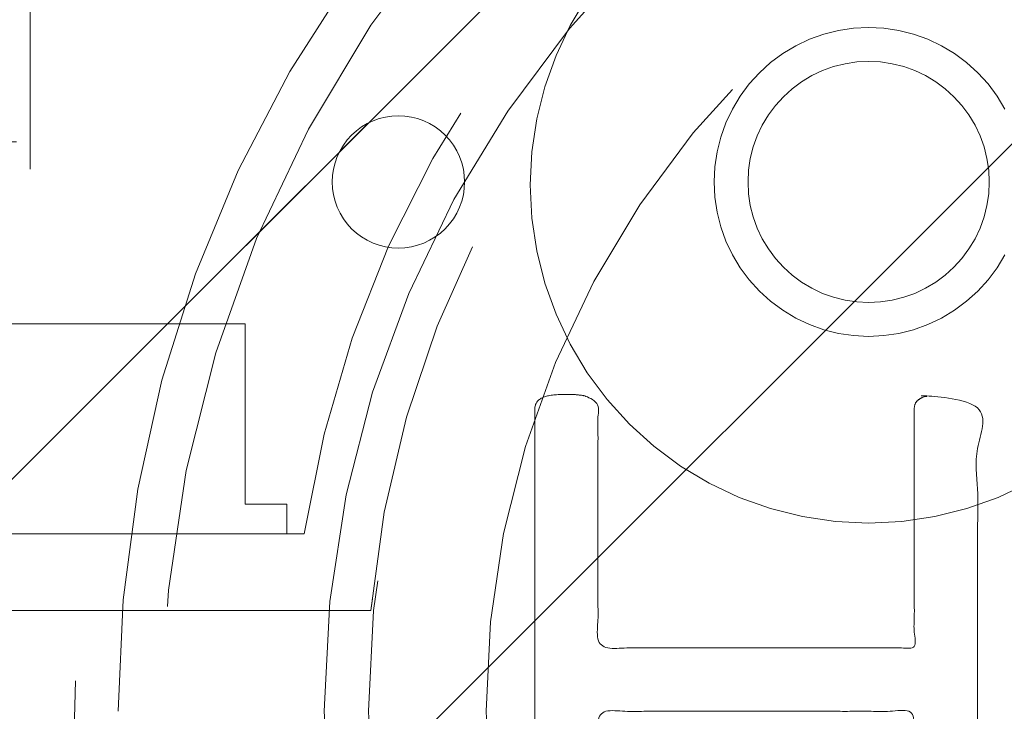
# Model space of a CAD drawing. Header units: inches. Extents: x -463 to -294, y -230 to 12.
# Tile 10 of 68: x -401.183 to -399.866, y 5.161 to 6.087. Entities that reach past the tile are written whole.
import ezdxf

# ---------------------------------------------------------------- set-up
doc = ezdxf.new("R2010")
doc.units = ezdxf.units.IN
doc.header["$LTSCALE"] = 32
doc.header["$MEASUREMENT"] = 0
doc.linetypes.add('Dash Style-1', pattern=[0.083328, 0.041656, -0.041672])
for name, color, linetype, lineweight in [('DashLine', 7, 'Dash Style-1', 13), ('DashLineFill', 7, 'Dash Style-1', 13), ('Metal-DeskStructure', 7, 'Continuous', 13), ('None', 7, 'Continuous', 18), ('SolidLine', 7, 'Continuous', 15), ('Wood_1-H', 7, 'Continuous', 13)]:
    doc.layers.add(name, color=color, linetype=linetype, lineweight=lineweight)
pattern_1 = [(45, (0, 0), (-1.61301565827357, 1.935715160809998), []), (45, (-1.0608, 1.0608), (-0.4723460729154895, 0.4167612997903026), [])]

# ---------------------------------------------------------------- blocks, each defined once
blk = doc.blocks.new('1BRPFY-Leg_Plate (2D)')
at = {"layer": 'DashLineFill', "linetype": 'Continuous', "lineweight": 13}
h = blk.add_hatch(dxfattribs=at)
h.set_pattern_fill('Steel', color=253, style=0, pattern_type=2)
h.set_pattern_definition(pattern_1)
edge = h.paths.add_edge_path()
edge.add_arc((-1.704724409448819, -1.704724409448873), 0.125984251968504, 179.9999999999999, 269.9999999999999)
edge.add_line((-1.704724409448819, -1.830708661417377), (1.704724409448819, -1.830708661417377))
edge.add_arc((1.704724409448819, -1.704724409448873), 0.125984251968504, 270.0000000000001, 360.0000000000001)
edge.add_line((1.830708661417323, -1.704724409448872), (1.830708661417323, 1.704724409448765))
edge.add_arc((1.704724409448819, 1.704724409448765), 0.1259842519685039, 0, 90)
edge.add_line((1.704724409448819, 1.830708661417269), (-1.704724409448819, 1.830708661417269))
edge.add_arc((-1.704724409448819, 1.704724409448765), 0.1259842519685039, 90, 180)
edge.add_line((-1.830708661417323, 1.704724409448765), (-1.830708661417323, -1.704724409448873))
at = {"layer": 'DashLineFill', "flags": 128}
blk.add_lwpolyline([(-1.830708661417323, -1.704724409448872, 0.414213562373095), (-1.704724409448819, -1.830708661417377), (1.704724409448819, -1.830708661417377, 0.414213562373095), (1.830708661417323, -1.704724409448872), (1.830708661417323, 1.704724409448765, 0.414213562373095), (1.704724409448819, 1.830708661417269), (-1.704724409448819, 1.830708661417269, 0.414213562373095), (-1.830708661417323, 1.704724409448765)], format="xyb", close=True, dxfattribs=at)
at = {"layer": 'SolidLine', "flags": 128}
blk.add_lwpolyline([(-0.5263745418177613, 0.6112270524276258), (-0.5368025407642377, 0.5938289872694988), (-0.5488856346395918, 0.5775368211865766), (-0.5625074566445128, 0.5625074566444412), (-0.5775368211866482, 0.5488856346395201), (-0.5938289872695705, 0.5368025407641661), (-0.6112270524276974, 0.5263745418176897), (-0.6295634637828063, 0.5177020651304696), (-0.6486616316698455, 0.5108686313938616), (-0.668337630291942, 0.5059400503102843), (-0.6884019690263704, 0.502963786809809), (-0.7086614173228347, 0.5019685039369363), (-0.728920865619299, 0.502963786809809), (-0.7489852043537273, 0.5059400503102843), (-0.7686612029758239, 0.5108686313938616), (-0.7877593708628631, 0.5177020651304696), (-0.8060957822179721, 0.5263745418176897), (-0.823493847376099, 0.5368025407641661), (-0.8397860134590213, 0.5488856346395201), (-0.8548153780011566, 0.5625074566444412), (-0.8684372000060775, 0.5775368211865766), (-0.8805202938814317, 0.5938289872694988), (-0.8909482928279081, 0.6112270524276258), (-0.8996207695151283, 0.6295634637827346), (-0.9064542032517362, 0.6486616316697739), (-0.9113827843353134, 0.6683376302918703), (-0.9143590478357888, 0.6884019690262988), (-0.9153543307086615, 0.7086614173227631), (-0.9143590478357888, 0.7289208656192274), (-0.9113827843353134, 0.7489852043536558), (-0.9064542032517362, 0.7686612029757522), (-0.8996207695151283, 0.7877593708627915), (-0.8909482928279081, 0.8060957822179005), (-0.8805202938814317, 0.8234938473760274), (-0.8684372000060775, 0.8397860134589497), (-0.8548153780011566, 0.854815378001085), (-0.8397860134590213, 0.868437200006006), (-0.823493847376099, 0.8805202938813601), (-0.8060957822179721, 0.8909482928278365), (-0.7877593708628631, 0.8996207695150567), (-0.7686612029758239, 0.9064542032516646), (-0.7489852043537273, 0.9113827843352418), (-0.728920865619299, 0.9143590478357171), (-0.7086614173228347, 0.9153543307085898), (-0.6884019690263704, 0.9143590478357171), (-0.668337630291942, 0.9113827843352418), (-0.6486616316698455, 0.9064542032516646), (-0.6295634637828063, 0.8996207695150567), (-0.6112270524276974, 0.8909482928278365), (-0.5938289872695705, 0.8805202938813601), (-0.5775368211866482, 0.868437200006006), (-0.5625074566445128, 0.854815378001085), (-0.5488856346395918, 0.8397860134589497), (-0.5368025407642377, 0.8234938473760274), (-0.5263745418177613, 0.8060957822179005)], dxfattribs=at)
blk = doc.blocks.new('1BRPX5-Util_Bkt_Sm-F (2D)')
at = {"layer": 'DashLineFill', "linetype": 'Continuous', "lineweight": 13}
h = blk.add_hatch(dxfattribs=at)
h.set_pattern_fill('Steel', color=253, style=0, pattern_type=2)
h.set_pattern_definition(pattern_1)
edge = h.paths.add_edge_path()
edge.add_line((-4.468503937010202, 4.413385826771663), (-3.12992125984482, 4.413385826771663))
edge.add_line((-3.12992125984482, 4.413385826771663), (-3.12992125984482, -1.854330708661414))
edge.add_line((-3.12992125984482, -1.854330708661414), (-4.468503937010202, -1.854330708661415))
edge.add_line((-4.468503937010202, -1.854330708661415), (-4.468503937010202, -1.988188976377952))
edge.add_line((-4.468503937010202, -1.988188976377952), (-2.421259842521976, -1.988188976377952))
edge.add_line((-2.421259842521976, -1.988188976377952), (-2.421259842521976, -2.366141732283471))
edge.add_arc((-2.303149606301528, -2.366141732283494), 0.1181102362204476, 179.9999999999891, 270.000000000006)
edge.add_line((-2.303149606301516, -2.484251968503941), (2.303149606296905, -2.484251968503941))
edge.add_arc((2.303149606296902, -2.366141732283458), 0.1181102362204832, 270.0000000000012, 359.9999999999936)
edge.add_line((2.421259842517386, -2.366141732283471), (2.421259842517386, -1.988188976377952))
edge.add_line((2.421259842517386, -1.988188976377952), (4.468503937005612, -1.988188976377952))
edge.add_line((4.468503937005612, -1.988188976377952), (4.468503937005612, -1.854330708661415))
edge.add_line((4.468503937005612, -1.854330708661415), (3.12992125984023, -1.854330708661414))
edge.add_line((3.12992125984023, -1.854330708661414), (3.12992125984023, 4.413385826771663))
edge.add_line((3.12992125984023, 4.413385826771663), (4.468503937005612, 4.413385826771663))
edge.add_line((4.468503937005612, 4.413385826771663), (4.468503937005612, 4.547244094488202))
edge.add_line((4.468503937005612, 4.547244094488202), (2.421259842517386, 4.547244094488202))
edge.add_line((2.421259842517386, 4.547244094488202), (2.421259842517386, 4.925196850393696))
edge.add_arc((2.303149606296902, 4.925196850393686), 0.1181102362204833, 5.365542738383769e-12, 89.99999999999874)
edge.add_line((2.303149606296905, 5.043307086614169), (-2.303149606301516, 5.043307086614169))
edge.add_arc((-2.303149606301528, 4.92519685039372), 0.1181102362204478, 89.99999999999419, 180.0000000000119)
edge.add_line((-2.421259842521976, 4.925196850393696), (-2.421259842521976, 4.547244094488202))
edge.add_line((-2.421259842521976, 4.547244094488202), (-4.468503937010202, 4.547244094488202))
edge.add_line((-4.468503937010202, 4.547244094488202), (-4.468503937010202, 4.413385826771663))
at = {"layer": 'SolidLine', "flags": 128}
blk.add_lwpolyline([(-0.495233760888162, 0.3054293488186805), (-0.5353992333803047, 0.2864324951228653), (-0.5772333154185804, 0.2714640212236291), (-0.6203331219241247, 0.2606680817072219), (-0.6642835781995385, 0.2541486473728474), (-0.7086614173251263, 0.2519685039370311), (-0.7530392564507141, 0.2541486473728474), (-0.7969897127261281, 0.2606680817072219), (-0.8400895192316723, 0.2714640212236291), (-0.881923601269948, 0.2864324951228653), (-0.9220890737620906, 0.3054293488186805), (-0.9601991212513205, 0.3282716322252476), (-0.995886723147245, 0.3547393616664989), (-1.028808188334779, 0.3845776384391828), (-1.058646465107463, 0.4174991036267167), (-1.085114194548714, 0.4531867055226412), (-1.107956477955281, 0.4912967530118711), (-1.126953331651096, 0.5314622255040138), (-1.141921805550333, 0.5732963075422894), (-1.15271774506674, 0.6163961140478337), (-1.159237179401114, 0.6603465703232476), (-1.161417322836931, 0.7047244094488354), (-1.159237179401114, 0.7491022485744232), (-1.15271774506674, 0.7930527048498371), (-1.141921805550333, 0.8361525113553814), (-1.126953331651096, 0.877986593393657), (-1.107956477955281, 0.9181520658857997), (-1.085114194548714, 0.9562621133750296)], dxfattribs=at)
blk = doc.blocks.new('Slate-LegBrace (2D)')
at = {"layer": 'DashLineFill', "linetype": 'Continuous', "lineweight": 13}
h = blk.add_hatch(dxfattribs=at)
h.set_pattern_fill('Steel', color=253, style=0, pattern_type=2)
h.set_pattern_definition(pattern_1)
edge = h.paths.add_edge_path()
edge.add_line((-2.199587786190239, 0.1351515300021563), (-1.374775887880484, 0.1351515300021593))
edge.add_arc((3.636636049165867e-15, 0.01355418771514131), 1.380142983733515, 5.054592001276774, 174.9454079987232, ccw=False)
edge.add_line((1.374775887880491, 0.1351515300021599), (2.199718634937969, 0.1351515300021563))
edge.add_arc((6.542437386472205e-05, 0.01705725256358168), 2.202821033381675, 3.07312710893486, 176.9268728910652)
h = blk.add_hatch(dxfattribs=at)
h.set_pattern_fill('Steel', color=253, style=0, pattern_type=2)
h.set_pattern_definition(pattern_1)
edge = h.paths.add_edge_path()
edge.add_line((-2.191696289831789, 0.2375138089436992), (-1.463739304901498, 0.2375137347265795))
edge.add_arc((6.542437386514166e-05, 0.017041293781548), 1.480314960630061, 8.565281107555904, 171.4347188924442, ccw=False)
edge.add_line((1.463870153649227, 0.2375137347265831), (2.191827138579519, 0.2375138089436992))
edge.add_line((2.191827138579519, 0.2375138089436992), (2.19971863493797, 0.1351515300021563))
edge.add_line((2.19971863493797, 0.1351515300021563), (1.374775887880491, 0.1351515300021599))
edge.add_arc((3.356894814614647e-15, 0.01355418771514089), 1.380142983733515, 5.054592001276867, 174.9454079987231)
edge.add_line((-1.374775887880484, 0.1351515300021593), (-2.19958778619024, 0.1351515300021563))
edge.add_line((-2.19958778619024, 0.1351515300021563), (-2.191696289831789, 0.2375138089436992))
h = blk.add_hatch(dxfattribs=at)
h.set_pattern_fill('Steel', color=253, style=0, pattern_type=2)
h.set_pattern_definition(pattern_1)
h.paths.add_polyline_path([(-2.186309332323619, -0.2676096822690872), (-2.186309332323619, -0.2375137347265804), (-1.992015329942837, -0.2375137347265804), (-1.992015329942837, -0.02575645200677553), (-1.988265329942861, -0.02575645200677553), (-1.988265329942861, 0.7034311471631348), (-1.929210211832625, 0.762486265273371), (-1.734820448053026, 0.762486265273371), (-1.67576532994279, 0.7034311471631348), (-1.67576532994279, -0.02575645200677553), (-1.672015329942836, -0.02575645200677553), (-1.672015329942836, -0.2375137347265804), (-1.477721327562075, -0.2375137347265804), (-1.477721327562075, -0.2676096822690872)])
h = blk.add_hatch(dxfattribs=at)
h.set_pattern_fill('Steel', color=253, style=0, pattern_type=2)
h.set_pattern_definition(pattern_1)
h.paths.add_polyline_path([(-2.177118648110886, 0.237513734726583), (-2.177118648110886, 0.2775137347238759), (-2.1211904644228, 0.2775137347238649), (-2.1211904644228, 0.5187637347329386), (-1.542840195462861, 0.5187637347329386), (-1.542840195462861, 0.2775137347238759), (-1.486912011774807, 0.2775137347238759), (-1.486912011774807, 0.237513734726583)])
at = {"layer": 'DashLineFill', "flags": 128}
for points in [[(-2.199587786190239, 0.1351515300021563), (-1.374775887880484, 0.1351515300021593, -0.9154551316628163), (1.374775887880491, 0.1351515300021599), (2.199718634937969, 0.1351515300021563, 0.9477524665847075)], [(-2.191696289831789, 0.2375138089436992), (-1.463739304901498, 0.2375137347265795, -0.8606629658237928), (1.463870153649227, 0.2375137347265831), (2.191827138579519, 0.2375138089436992), (2.19971863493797, 0.1351515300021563), (1.374775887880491, 0.1351515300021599, 0.9154551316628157), (-1.374775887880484, 0.1351515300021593), (-2.19958778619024, 0.1351515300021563)]]:
    blk.add_lwpolyline(points, format="xyb", close=True, dxfattribs=at)
for points in [[(-2.186309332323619, -0.2676096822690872), (-2.186309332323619, -0.2375137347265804), (-1.992015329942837, -0.2375137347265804), (-1.992015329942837, -0.02575645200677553), (-1.988265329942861, -0.02575645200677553), (-1.988265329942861, 0.7034311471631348), (-1.929210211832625, 0.762486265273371), (-1.734820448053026, 0.762486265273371), (-1.67576532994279, 0.7034311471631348), (-1.67576532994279, -0.02575645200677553), (-1.672015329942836, -0.02575645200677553), (-1.672015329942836, -0.2375137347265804), (-1.477721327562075, -0.2375137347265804), (-1.477721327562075, -0.2676096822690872)], [(-2.177118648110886, 0.237513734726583), (-2.177118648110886, 0.2775137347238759), (-2.1211904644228, 0.2775137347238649), (-2.1211904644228, 0.5187637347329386), (-1.542840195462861, 0.5187637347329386), (-1.542840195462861, 0.2775137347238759), (-1.486912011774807, 0.2775137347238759), (-1.486912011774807, 0.237513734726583)]]:
    blk.add_lwpolyline(points, close=True, dxfattribs=at)
blk = doc.blocks.new('TLLegSleeve (2D)')
at = {"layer": 'DashLineFill', "linetype": 'Continuous', "lineweight": 13}
h = blk.add_hatch(dxfattribs=at)
h.set_pattern_fill('Steel', color=253, style=0, pattern_type=2)
h.set_pattern_definition(pattern_1)
edge = h.paths.add_edge_path()
edge.add_line((1.08267716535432, 1.402343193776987), (1.08267716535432, 2.913385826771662))
edge.add_arc((-1.707523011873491e-13, 2.913385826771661), 1.08267716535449, 4.479377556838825e-14, 180)
edge.add_line((-1.082677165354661, 2.913385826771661), (-1.08267716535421, 1.402343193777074))
edge.add_arc((-1.332267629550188e-15, 2.886579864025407e-15), 1.771653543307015, 127.6698869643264, 412.330113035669)
edge.add_line((1.08267716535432, 1.402343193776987), (1.08267716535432, 1.402343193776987))
edge = h.paths.add_edge_path()
edge.add_arc((1.665334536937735e-15, 2.91338582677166), 0.7480314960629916, 180, 360)
edge.add_arc((1.665334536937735e-15, 2.91338582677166), 0.7480314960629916, 9.54166404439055e-15, 180)
edge.add_line((-0.7480314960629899, 2.91338582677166), (-0.7480314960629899, 2.91338582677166))
edge = h.paths.add_edge_path()
edge.add_arc((-1.723066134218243e-13, 5.70119602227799e-16), 1.437007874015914, 180, 360)
edge.add_arc((-1.723066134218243e-13, 9.149983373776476e-17), 1.437007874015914, 9.541664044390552e-15, 180)
edge.add_line((-1.437007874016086, 3.308097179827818e-16), (-1.437007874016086, 3.308097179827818e-16))
at = {"layer": 'DashLine', "color": 8, "flags": 128}
blk.add_lwpolyline([(1.653543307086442, 1.118599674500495e-14), (1.645581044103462, -0.1620755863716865), (1.621770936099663, -0.3225902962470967), (1.582342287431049, -0.4799982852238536), (1.527674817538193, -0.6327836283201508), (1.45829500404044, -0.7794749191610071), (1.374871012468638, -0.9186594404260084), (1.278206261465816, -1.048996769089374), (1.169231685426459, -1.169231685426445), (1.048996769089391, -1.278206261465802), (0.918659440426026, -1.374871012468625), (0.7794749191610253, -1.458295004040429), (0.6327836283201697, -1.527674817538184), (0.4799982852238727, -1.582342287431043), (0.3225902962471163, -1.621770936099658), (0.1620755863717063, -1.645581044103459), (8.723964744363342e-15, -1.653543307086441), (-0.162075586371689, -1.645581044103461), (-0.3225902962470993, -1.621770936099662), (-0.4799982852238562, -1.582342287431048), (-0.6327836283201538, -1.527674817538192), (-0.7794749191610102, -1.458295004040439), (-0.9186594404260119, -1.374871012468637), (-1.048996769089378, -1.278206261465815), (-1.169231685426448, -1.169231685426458), (-1.278206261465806, -1.048996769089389), (-1.374871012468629, -0.9186594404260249), (-1.458295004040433, -0.7794749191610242), (-1.527674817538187, -0.6327836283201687), (-1.582342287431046, -0.4799982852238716), (-1.621770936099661, -0.3225902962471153), (-1.645581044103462, -0.1620755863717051), (-1.653543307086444, -7.741682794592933e-15), (-1.645581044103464, 0.1620755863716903), (-1.621770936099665, 0.3225902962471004), (-1.582342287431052, 0.4799982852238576), (-1.527674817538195, 0.6327836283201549), (-1.458295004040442, 0.7794749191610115), (-1.37487101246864, 0.918659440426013), (-1.278206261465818, 1.048996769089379), (-1.169231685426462, 1.169231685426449), (-1.048996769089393, 1.278206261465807), (-0.9186594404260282, 1.37487101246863), (-0.7794749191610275, 1.458295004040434), (-0.6327836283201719, 1.527674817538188), (-0.479998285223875, 1.582342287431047), (-0.3225902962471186, 1.621770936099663), (-0.1620755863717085, 1.645581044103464), (-1.096189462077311e-14, 1.653543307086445), (0.1620755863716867, 1.645581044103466), (0.3225902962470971, 1.621770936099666), (0.479998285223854, 1.582342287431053), (0.6327836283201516, 1.527674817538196), (0.7794749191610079, 1.458295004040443), (0.9186594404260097, 1.374871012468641), (1.048996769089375, 1.278206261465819), (1.169231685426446, 1.169231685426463), (1.278206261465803, 1.048996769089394), (1.374871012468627, 0.9186594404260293), (1.458295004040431, 0.7794749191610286), (1.527674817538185, 0.6327836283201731), (1.582342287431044, 0.4799982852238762), (1.621770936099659, 0.3225902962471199), (1.64558104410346, 0.1620755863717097)], close=True, dxfattribs=at)
at = {"layer": 'DashLineFill', "flags": 128}
for points in [[(1.08267716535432, 1.402343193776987), (1.08267716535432, 2.913385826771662, 0.9999999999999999), (-1.082677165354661, 2.913385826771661), (-1.08267716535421, 1.402343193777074, 2.931618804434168), (1.08267716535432, 1.402343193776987)], [(-1.437007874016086, 3.308097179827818e-16, 0.9999999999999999), (1.437007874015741, 3.308097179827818e-16, 0.9999999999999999), (-1.437007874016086, 3.308097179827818e-16)]]:
    blk.add_lwpolyline(points, format="xyb", close=True, dxfattribs=at)
blk = doc.blocks.new('Group-24')
at = {"layer": 'Wood_1-H'}
for points in [[(-41.28197981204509, 21.12119692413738), (-41.36225505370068, 20.99519003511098)], [(-41.36225505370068, 20.99519003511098), (-41.28197981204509, 21.12119692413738)], [(-41.36225505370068, 20.99519003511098), (-41.28197981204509, 21.12119692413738)], [(-41.28197981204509, 21.12119692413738), (-41.36225505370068, 20.99519003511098)], [(-41.36225505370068, 20.99519003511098), (-41.43124259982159, 20.86266619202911)], [(-41.43124259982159, 20.86266619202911), (-41.36225505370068, 20.99519003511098)], [(-41.43124259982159, 20.86266619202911), (-41.36225505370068, 20.99519003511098)], [(-41.36225505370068, 20.99519003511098), (-41.43124259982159, 20.86266619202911)], [(-41.43124259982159, 20.86266619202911), (-41.48841741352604, 20.72463398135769)], [(-41.48841741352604, 20.72463398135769), (-41.43124259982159, 20.86266619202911)], [(-41.48841741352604, 20.72463398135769), (-41.43124259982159, 20.86266619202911)], [(-41.43124259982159, 20.86266619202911), (-41.48841741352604, 20.72463398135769)], [(-41.48841741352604, 20.72463398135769), (-41.5333443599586, 20.58214391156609)], [(-41.5333443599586, 20.58214391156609), (-41.48841741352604, 20.72463398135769)], [(-41.5333443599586, 20.58214391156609), (-41.48841741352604, 20.72463398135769)], [(-41.48841741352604, 20.72463398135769), (-41.5333443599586, 20.58214391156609)], [(-41.5333443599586, 20.58214391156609), (-41.56568151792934, 20.43628041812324)], [(-41.56568151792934, 20.43628041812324), (-41.5333443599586, 20.58214391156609)], [(-41.56568151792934, 20.43628041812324), (-41.5333443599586, 20.58214391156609)], [(-41.5333443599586, 20.58214391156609), (-41.56568151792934, 20.43628041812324)], [(-41.56568151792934, 20.43628041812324), (-41.58518278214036, 20.28815361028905)], [(-41.58518278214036, 20.28815361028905), (-41.56568151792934, 20.43628041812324)], [(-41.58518278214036, 20.28815361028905), (-41.56568151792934, 20.43628041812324)], [(-41.56568151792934, 20.43628041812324), (-41.58518278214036, 20.28815361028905)], [(-41.58518278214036, 20.28815361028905), (-41.59169973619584, 20.13889082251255)], [(-41.59169973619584, 20.13889082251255), (-41.58518278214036, 20.28815361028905)], [(-41.59169973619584, 20.13889082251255), (-41.58518278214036, 20.28815361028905)], [(-41.58518278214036, 20.28815361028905), (-41.59169973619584, 20.13889082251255)]]:
    blk.add_lwpolyline(points, dxfattribs=at)
at = {"layer": 'Wood_1-H', "color": 7}
for name in ['1BRPX5-Util_Bkt_Sm-F (2D)', 'TLLegSleeve (2D)', 'Slate-LegBrace (2D)', '1BRPFY-Leg_Plate (2D)']:
    blk.add_blockref(name, (-39.87910131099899, 20.13889082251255), dxfattribs=at)
blk = doc.blocks.new('Group-26')
at = {"layer": 'Metal-DeskStructure', "color": 7}
blk.add_open_spline([(-0.5629921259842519, -0.4031061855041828), (-0.5629921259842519, -0.4084102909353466), (-0.5669586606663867, -0.4163664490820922), (-0.5762169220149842, -0.4216705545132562), (-0.5934108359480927, -0.424322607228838), (-0.6185404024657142, -0.424322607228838), (-0.6344117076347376, -0.4203445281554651), (-0.6436699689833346, -0.4163664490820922), (-0.6476377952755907, -0.4070842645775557), (-0.6476377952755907, -0.2008904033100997), (-0.6476377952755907, -6.474738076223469e-07), (-0.8592519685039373, -6.474738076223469e-07), (-1.070866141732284, -6.474738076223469e-07), (-1.070866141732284, -0.2008904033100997), (-1.070866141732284, -0.4070842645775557), (-1.074832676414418, -0.4163664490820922), (-1.084090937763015, -0.4203445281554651), (-1.101284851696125, -0.424322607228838), (-1.12509180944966, -0.424322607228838), (-1.142285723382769, -0.4216705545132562), (-1.151543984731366, -0.4163664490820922), (-1.155511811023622, -0.4084102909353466), (-1.155511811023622, 0), (-1.155511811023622, 0.4084102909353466), (-1.151543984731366, 0.4163664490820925), (-1.142285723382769, 0.4216705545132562), (-1.12509180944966, 0.424321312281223), (-1.101284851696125, 0.424321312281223), (-1.084090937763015, 0.4216705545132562), (-1.074832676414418, 0.4163664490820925), (-1.070866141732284, 0.4097363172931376), (-1.070866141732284, 0.2446479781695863), (-1.070866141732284, 0.08486374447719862), (-0.8592519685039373, 0.08486374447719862), (-0.6476377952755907, 0.08486374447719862), (-0.6476377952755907, 0.2446479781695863), (-0.6476377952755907, 0.4097363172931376), (-0.6436699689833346, 0.4163664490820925), (-0.6344117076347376, 0.4216705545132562), (-0.6185404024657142, 0.424321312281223), (-0.5934108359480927, 0.424321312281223), (-0.5762169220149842, 0.4216705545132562), (-0.5669586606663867, 0.4163664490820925), (-0.5629921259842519, 0.4084102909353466), (-0.5629921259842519, 0), (-0.5629921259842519, -0.4031061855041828)], degree=2, knots=[0, 0, 0, 0.00229950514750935, 0.004599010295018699, 0.006898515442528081, 0.009198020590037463, 0.01175302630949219, 0.01430803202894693, 0.01686303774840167, 0.01941804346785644, 0.1161873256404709, 0.1161873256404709, 0.218122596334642, 0.218122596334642, 0.3148918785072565, 0.3174468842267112, 0.320001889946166, 0.3225568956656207, 0.3251119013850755, 0.3276669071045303, 0.3302219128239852, 0.3327769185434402, 0.3353319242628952, 0.5295095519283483, 0.5320645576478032, 0.5346195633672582, 0.537174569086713, 0.5397295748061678, 0.5422845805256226, 0.5448395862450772, 0.5473945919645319, 0.5499495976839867, 0.6269182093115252, 0.6269182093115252, 0.7288534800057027, 0.7288534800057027, 0.8058220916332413, 0.808377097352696, 0.8109321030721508, 0.8134871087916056, 0.8160421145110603, 0.8183416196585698, 0.8206411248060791, 0.8229406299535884, 0.8252401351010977, 1, 1, 1], dxfattribs=at)
blk = doc.blocks.new('TL14_lower_leg (2D)')
at = {"layer": 'DashLine', "flags": 128}
for points in [[(-1.777195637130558e-14, 1.377952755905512), (0.1350629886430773, 1.371317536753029), (0.2688252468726, 1.351475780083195), (0.3999985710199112, 1.318618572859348), (0.5273196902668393, 1.27306234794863), (0.649562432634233, 1.215245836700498), (0.7655495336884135, 1.14572584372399), (0.8741639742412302, 1.065171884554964), (0.9743597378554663, 0.9743597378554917), (1.065171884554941, 0.8741639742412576), (1.14572584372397, 0.7655495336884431), (1.215245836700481, 0.6495624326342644), (1.273062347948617, 0.5273196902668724), (1.318618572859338, 0.3999985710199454), (1.351475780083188, 0.2688252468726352), (1.371317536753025, 0.1350629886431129), (1.377952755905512, 1.783045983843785e-14), (1.371317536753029, -0.1350629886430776), (1.351475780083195, -0.2688252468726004), (1.318618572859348, -0.3999985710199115), (1.27306234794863, -0.5273196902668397), (1.215245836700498, -0.6495624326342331), (1.145725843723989, -0.7655495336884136), (1.065171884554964, -0.8741639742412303), (0.9743597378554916, -0.9743597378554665), (0.8741639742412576, -1.065171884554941), (0.7655495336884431, -1.14572584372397), (0.6495624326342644, -1.215245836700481), (0.5273196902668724, -1.273062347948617), (0.3999985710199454, -1.318618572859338), (0.2688252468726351, -1.351475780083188), (0.135062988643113, -1.371317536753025), (1.777195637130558e-14, -1.377952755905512), (-0.1350629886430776, -1.371317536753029), (-0.2688252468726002, -1.351475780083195), (-0.3999985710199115, -1.318618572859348), (-0.5273196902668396, -1.27306234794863), (-0.6495624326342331, -1.215245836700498), (-0.7655495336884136, -1.14572584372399), (-0.8741639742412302, -1.065171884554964), (-0.9743597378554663, -0.9743597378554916), (-1.065171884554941, -0.8741639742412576), (-1.14572584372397, -0.7655495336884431), (-1.215245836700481, -0.6495624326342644), (-1.273062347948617, -0.5273196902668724), (-1.318618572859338, -0.3999985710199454), (-1.351475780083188, -0.2688252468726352), (-1.371317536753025, -0.1350629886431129), (-1.377952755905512, -1.783045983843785e-14), (-1.371317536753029, 0.1350629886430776), (-1.351475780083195, 0.2688252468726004), (-1.318618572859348, 0.3999985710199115), (-1.27306234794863, 0.5273196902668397), (-1.215245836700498, 0.6495624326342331), (-1.145725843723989, 0.7655495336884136), (-1.065171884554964, 0.8741639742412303), (-0.9743597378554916, 0.9743597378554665), (-0.8741639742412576, 1.065171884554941), (-0.7655495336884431, 1.14572584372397), (-0.6495624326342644, 1.215245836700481), (-0.5273196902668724, 1.273062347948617), (-0.3999985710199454, 1.318618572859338), (-0.2688252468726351, 1.351475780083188), (-0.135062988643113, 1.371317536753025)], [(-0.7086614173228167, 0.8700787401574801), (-0.6928397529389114, 0.8693014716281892), (-0.6771704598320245, 0.8669771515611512), (-0.6618044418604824, 0.8631281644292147), (-0.6468896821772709, 0.8577915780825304), (-0.6325698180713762, 0.8510187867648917), (-0.6189827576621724, 0.8428750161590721), (-0.6062593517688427, 0.8334386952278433), (-0.5945221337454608, 0.8228007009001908), (-0.5838841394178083, 0.8110634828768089), (-0.5744478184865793, 0.7983400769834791), (-0.5663040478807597, 0.7847530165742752), (-0.5595312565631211, 0.7704331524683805), (-0.5541946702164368, 0.7555183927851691), (-0.5503456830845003, 0.740152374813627), (-0.5480213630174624, 0.72448308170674), (-0.5472440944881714, 0.7086614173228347), (-0.5480213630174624, 0.6928397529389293), (-0.5503456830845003, 0.6771704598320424), (-0.5541946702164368, 0.6618044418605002), (-0.5595312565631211, 0.6468896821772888), (-0.5663040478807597, 0.6325698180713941), (-0.5744478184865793, 0.6189827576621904), (-0.5838841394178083, 0.6062593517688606), (-0.5945221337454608, 0.5945221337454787), (-0.6062593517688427, 0.5838841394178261), (-0.6189827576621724, 0.5744478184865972), (-0.6325698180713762, 0.5663040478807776), (-0.6468896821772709, 0.559531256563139), (-0.6618044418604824, 0.5541946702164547), (-0.6771704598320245, 0.5503456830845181), (-0.6928397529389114, 0.5480213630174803), (-0.7086614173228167, 0.5472440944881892), (-0.7244830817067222, 0.5480213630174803), (-0.7401523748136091, 0.5503456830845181), (-0.7555183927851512, 0.5541946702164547), (-0.7704331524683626, 0.559531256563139), (-0.7847530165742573, 0.5663040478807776), (-0.7983400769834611, 0.5744478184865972), (-0.811063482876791, 0.5838841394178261), (-0.8228007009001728, 0.5945221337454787), (-0.8334386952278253, 0.6062593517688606), (-0.8428750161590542, 0.6189827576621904), (-0.8510187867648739, 0.6325698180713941), (-0.8577915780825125, 0.6468896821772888), (-0.8631281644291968, 0.6618044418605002), (-0.8669771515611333, 0.6771704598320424), (-0.8693014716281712, 0.6928397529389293), (-0.8700787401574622, 0.7086614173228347), (-0.8693014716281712, 0.72448308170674), (-0.8669771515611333, 0.740152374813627), (-0.8631281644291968, 0.7555183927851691), (-0.8577915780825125, 0.7704331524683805), (-0.8510187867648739, 0.7847530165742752), (-0.8428750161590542, 0.7983400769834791), (-0.8334386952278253, 0.8110634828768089), (-0.8228007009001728, 0.8228007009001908), (-0.811063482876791, 0.8334386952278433), (-0.7983400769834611, 0.8428750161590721), (-0.7847530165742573, 0.8510187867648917), (-0.7704331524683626, 0.8577915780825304), (-0.7555183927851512, 0.8631281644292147), (-0.7401523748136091, 0.8669771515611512), (-0.7244830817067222, 0.8693014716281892)]]:
    blk.add_lwpolyline(points, close=True, dxfattribs=at)
at = {"layer": 'Metal-DeskStructure', "color": 7}
blk.add_blockref('Group-26', (0, 0), dxfattribs=at)
blk = doc.blocks.new('Group-28')
at = {"layer": 'DashLineFill', "linetype": 'Continuous', "lineweight": 13}
h = blk.add_hatch(dxfattribs=at)
h.set_pattern_fill('Steel', color=253, style=0, pattern_type=2)
h.set_pattern_definition(pattern_1)
h.paths.add_polyline_path([(-2.066929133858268, 1.397637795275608), (2.066929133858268, 1.397637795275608), (2.066929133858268, 0.1377952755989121), (2.106299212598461, 0.1377952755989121), (2.106299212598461, -0.1377952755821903), (2.066929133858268, -0.1377952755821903), (2.066929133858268, -5.275590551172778), (2.106299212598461, -5.275590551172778), (2.106299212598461, -5.55118110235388), (2.066929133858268, -5.55118110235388), (2.066929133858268, -5.82677165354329), (-2.066929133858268, -5.82677165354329), (-2.066929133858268, -5.55118110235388), (-2.106299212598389, -5.55118110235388), (-2.106299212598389, -5.275590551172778), (-2.066929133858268, -5.275590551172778), (-2.066929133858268, -0.1377952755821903), (-2.106299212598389, -0.1377952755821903), (-2.106299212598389, 0.1377952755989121), (-2.066929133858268, 0.1377952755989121)])
blk = doc.blocks.new('TL14_upper_leg (2D)')
at = {"layer": 'DashLine', "flags": 128}
blk.add_lwpolyline([(0, 1.22047244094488), (0.1196272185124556, 1.214595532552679), (0.2381023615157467, 1.197021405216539), (0.3542844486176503, 1.167919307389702), (0.4670545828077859, 1.127569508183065), (0.5753267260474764, 1.076360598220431), (0.6780581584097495, 1.01478574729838), (0.7742595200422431, 0.9434379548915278), (0.8630043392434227, 0.8630043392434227), (0.9434379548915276, 0.7742595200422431), (1.01478574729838, 0.6780581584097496), (1.076360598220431, 0.5753267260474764), (1.127569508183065, 0.467054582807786), (1.167919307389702, 0.3542844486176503), (1.197021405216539, 0.2381023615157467), (1.214595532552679, 0.1196272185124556), (1.22047244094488, 7.47323834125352e-17), (1.214595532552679, -0.1196272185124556), (1.197021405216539, -0.2381023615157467), (1.167919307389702, -0.3542844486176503), (1.127569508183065, -0.467054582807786), (1.076360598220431, -0.5753267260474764), (1.01478574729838, -0.6780581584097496), (0.9434379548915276, -0.7742595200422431), (0.8630043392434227, -0.8630043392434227), (0.7742595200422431, -0.9434379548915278), (0.6780581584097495, -1.01478574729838), (0.5753267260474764, -1.076360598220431), (0.4670545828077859, -1.127569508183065), (0.3542844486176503, -1.167919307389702), (0.2381023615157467, -1.197021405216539), (0.1196272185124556, -1.214595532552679), (0, -1.22047244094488), (-0.1196272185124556, -1.214595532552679), (-0.2381023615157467, -1.197021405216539), (-0.3542844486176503, -1.167919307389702), (-0.4670545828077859, -1.127569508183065), (-0.5753267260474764, -1.076360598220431), (-0.6780581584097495, -1.01478574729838), (-0.7742595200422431, -0.9434379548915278), (-0.8630043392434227, -0.8630043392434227), (-0.9434379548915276, -0.7742595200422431), (-1.01478574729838, -0.6780581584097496), (-1.076360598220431, -0.5753267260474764), (-1.127569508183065, -0.467054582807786), (-1.167919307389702, -0.3542844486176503), (-1.197021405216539, -0.2381023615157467), (-1.214595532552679, -0.1196272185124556), (-1.22047244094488, 7.47323834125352e-17), (-1.214595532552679, 0.1196272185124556), (-1.197021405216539, 0.2381023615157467), (-1.167919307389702, 0.3542844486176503), (-1.127569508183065, 0.467054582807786), (-1.076360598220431, 0.5753267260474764), (-1.01478574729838, 0.6780581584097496), (-0.9434379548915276, 0.7742595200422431), (-0.8630043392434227, 0.8630043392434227), (-0.7742595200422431, 0.9434379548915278), (-0.6780581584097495, 1.01478574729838), (-0.5753267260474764, 1.076360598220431), (-0.4670545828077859, 1.127569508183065), (-0.3542844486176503, 1.167919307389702), (-0.2381023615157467, 1.197021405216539), (-0.1196272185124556, 1.214595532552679)], close=True, dxfattribs=at)
at = {"layer": 'DashLine', "color": 7}
blk.add_blockref('Group-28', (0, 0), dxfattribs=at)
blk = doc.blocks.new('1BRPT9-Bracket (2D)')
at = {"layer": 'DashLineFill', "linetype": 'Continuous', "lineweight": 13}
h = blk.add_hatch(dxfattribs=at)
h.set_pattern_fill('Steel', color=253, style=0, pattern_type=2)
h.set_pattern_definition(pattern_1)
edge = h.paths.add_edge_path()
edge.add_arc((1.677931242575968, -8.488188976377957), 0.2519685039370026, 269.999999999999, 360.0000000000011)
edge.add_line((1.929899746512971, -8.488188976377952), (1.929899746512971, -7.480314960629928))
edge.add_line((1.929899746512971, -7.480314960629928), (2.323600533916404, -7.480314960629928))
edge.add_line((2.323600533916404, -7.480314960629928), (2.323600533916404, 7.461135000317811))
edge.add_line((2.323600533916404, 7.461135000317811), (1.929899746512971, 7.480314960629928))
edge.add_line((1.929899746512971, 7.480314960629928), (1.929899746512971, 8.488188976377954))
edge.add_arc((1.677931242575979, 8.488188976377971), 0.2519685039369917, 359.999999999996, 450.0000000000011)
edge.add_line((1.677931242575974, 8.740157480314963), (-2.32206875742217, 8.740157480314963))
edge.add_line((-2.32206875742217, 8.740157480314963), (-2.32206875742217, -8.74015748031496))
edge.add_line((-2.32206875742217, -8.74015748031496), (1.677931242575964, -8.74015748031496))
h = blk.add_hatch(dxfattribs=at)
h.set_pattern_fill('Steel', color=253, style=0, pattern_type=2)
h.set_pattern_definition(pattern_1)
h.paths.add_polyline_path([(-1.337816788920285, 6.899606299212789), (-1.329134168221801, 6.89917974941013), (-1.320535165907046, 6.897904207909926), (-1.312102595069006, 6.895791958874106), (-1.303917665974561, 6.89286334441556), (-1.296059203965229, 6.889146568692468), (-1.288602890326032, 6.884677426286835), (-1.281620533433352, 6.879498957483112), (-1.275179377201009, 6.873661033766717), (-1.269341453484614, 6.867219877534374), (-1.264162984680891, 6.860237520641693), (-1.259693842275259, 6.852781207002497), (-1.255977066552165, 6.844922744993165), (-1.253048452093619, 6.83673781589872), (-1.250936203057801, 6.82830524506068), (-1.249660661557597, 6.819706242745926), (-1.249234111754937, 6.811023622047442), (-1.249660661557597, 6.802341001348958), (-1.250936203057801, 6.793741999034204), (-1.253048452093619, 6.785309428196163), (-1.255977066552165, 6.777124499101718), (-1.259693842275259, 6.769266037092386), (-1.264162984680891, 6.761809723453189), (-1.269341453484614, 6.754827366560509), (-1.275179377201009, 6.748386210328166), (-1.281620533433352, 6.742548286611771), (-1.288602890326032, 6.737369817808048), (-1.296059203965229, 6.732900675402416), (-1.303917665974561, 6.729183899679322), (-1.312102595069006, 6.726255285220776), (-1.320535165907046, 6.724143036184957), (-1.329134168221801, 6.722867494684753), (-1.337816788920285, 6.722440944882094), (-1.346499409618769, 6.722867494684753), (-1.355098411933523, 6.724143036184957), (-1.363530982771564, 6.726255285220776), (-1.371715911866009, 6.729183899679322), (-1.379574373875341, 6.732900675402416), (-1.387030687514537, 6.737369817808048), (-1.394013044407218, 6.742548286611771), (-1.400454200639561, 6.748386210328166), (-1.406292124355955, 6.754827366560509), (-1.411470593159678, 6.761809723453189), (-1.41593973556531, 6.769266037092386), (-1.419656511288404, 6.777124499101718), (-1.42258512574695, 6.785309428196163), (-1.424697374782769, 6.793741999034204), (-1.425972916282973, 6.802341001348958), (-1.426399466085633, 6.811023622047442), (-1.425972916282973, 6.819706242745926), (-1.424697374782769, 6.82830524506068), (-1.42258512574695, 6.83673781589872), (-1.419656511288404, 6.844922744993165), (-1.41593973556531, 6.852781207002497), (-1.411470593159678, 6.860237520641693), (-1.406292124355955, 6.867219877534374), (-1.400454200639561, 6.873661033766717), (-1.394013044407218, 6.879498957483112), (-1.387030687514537, 6.884677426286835), (-1.379574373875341, 6.889146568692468), (-1.371715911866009, 6.89286334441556), (-1.363530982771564, 6.895791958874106), (-1.355098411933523, 6.897904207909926), (-1.346499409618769, 6.89917974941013)])
at = {"layer": 'DashLineFill', "flags": 128}
blk.add_lwpolyline([(-1.337816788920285, 6.899606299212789), (-1.329134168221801, 6.89917974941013), (-1.320535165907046, 6.897904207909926), (-1.312102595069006, 6.895791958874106), (-1.303917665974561, 6.89286334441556), (-1.296059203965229, 6.889146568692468), (-1.288602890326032, 6.884677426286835), (-1.281620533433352, 6.879498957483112), (-1.275179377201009, 6.873661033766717), (-1.269341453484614, 6.867219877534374), (-1.264162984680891, 6.860237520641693), (-1.259693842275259, 6.852781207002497), (-1.255977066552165, 6.844922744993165), (-1.253048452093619, 6.83673781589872), (-1.250936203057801, 6.82830524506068), (-1.249660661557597, 6.819706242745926), (-1.249234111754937, 6.811023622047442), (-1.249660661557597, 6.802341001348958), (-1.250936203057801, 6.793741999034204), (-1.253048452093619, 6.785309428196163), (-1.255977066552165, 6.777124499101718), (-1.259693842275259, 6.769266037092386), (-1.264162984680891, 6.761809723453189), (-1.269341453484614, 6.754827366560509), (-1.275179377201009, 6.748386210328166), (-1.281620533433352, 6.742548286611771), (-1.288602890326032, 6.737369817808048), (-1.296059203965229, 6.732900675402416), (-1.303917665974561, 6.729183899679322), (-1.312102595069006, 6.726255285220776), (-1.320535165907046, 6.724143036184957), (-1.329134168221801, 6.722867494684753), (-1.337816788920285, 6.722440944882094), (-1.346499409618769, 6.722867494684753), (-1.355098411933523, 6.724143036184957), (-1.363530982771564, 6.726255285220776), (-1.371715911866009, 6.729183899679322), (-1.379574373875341, 6.732900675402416), (-1.387030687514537, 6.737369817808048), (-1.394013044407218, 6.742548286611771), (-1.400454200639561, 6.748386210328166), (-1.406292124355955, 6.754827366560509), (-1.411470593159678, 6.761809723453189), (-1.41593973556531, 6.769266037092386), (-1.419656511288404, 6.777124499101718), (-1.42258512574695, 6.785309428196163), (-1.424697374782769, 6.793741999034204), (-1.425972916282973, 6.802341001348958), (-1.426399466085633, 6.811023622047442), (-1.425972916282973, 6.819706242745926), (-1.424697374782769, 6.82830524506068), (-1.42258512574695, 6.83673781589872), (-1.419656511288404, 6.844922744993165), (-1.41593973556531, 6.852781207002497), (-1.411470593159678, 6.860237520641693), (-1.406292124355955, 6.867219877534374), (-1.400454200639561, 6.873661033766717), (-1.394013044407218, 6.879498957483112), (-1.387030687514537, 6.884677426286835), (-1.379574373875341, 6.889146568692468), (-1.371715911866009, 6.89286334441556), (-1.363530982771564, 6.895791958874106), (-1.355098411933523, 6.897904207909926), (-1.346499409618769, 6.89917974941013)], close=True, dxfattribs=at)
blk = doc.blocks.new('Group-53')
at = {"layer": 'None', "color": 7}
for name, p in [('1BRPT9-Bracket (2D)', (-39.87910131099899, 14.03652861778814)), ('TL14_upper_leg (2D)', (-39.87910131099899, 20.13889082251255)), ('TL14_lower_leg (2D)', (-39.87910131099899, 20.13889082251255))]:
    blk.add_blockref(name, p, dxfattribs=at)

msp = doc.modelspace()

# ---------------------------------------------------------------- block references
at = {"layer": 'None'}
for name in ['Group-24', 'Group-53']:
    msp.add_blockref(name, (-359.4593240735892, -14.97747349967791), dxfattribs=at)

doc.saveas('drawing.dxf')
